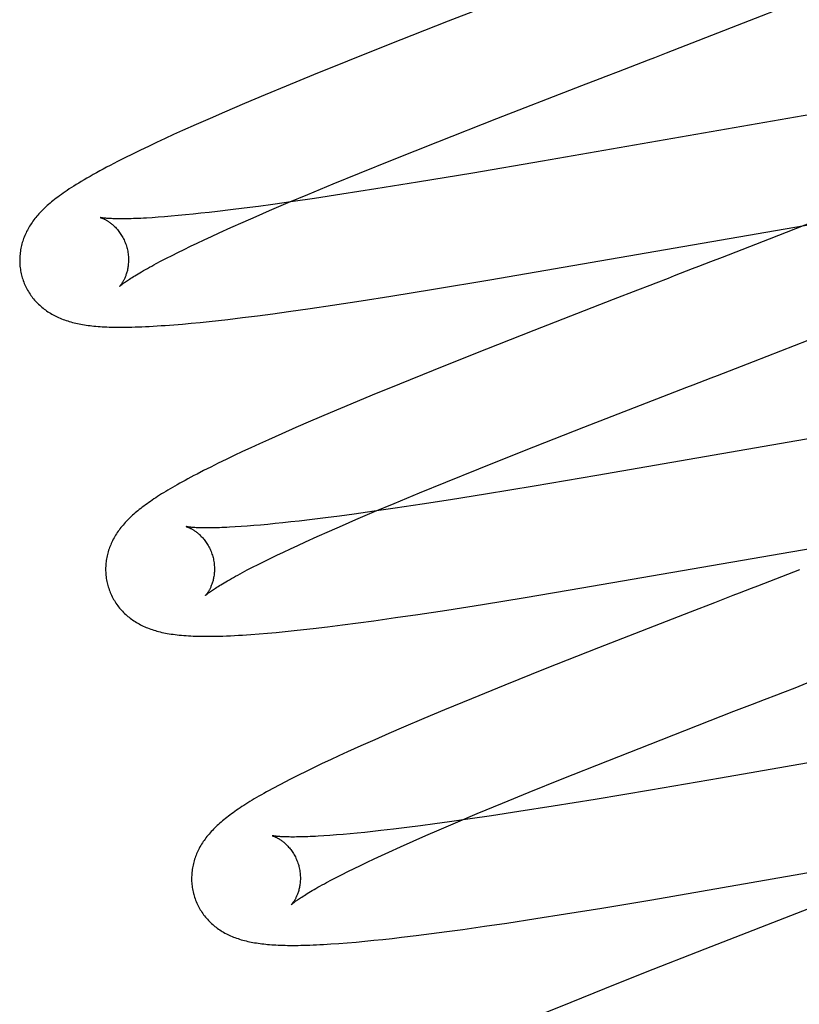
# Model space of a CAD drawing. Header units: inches. Extents: x 0 to 212, y 0 to 138.
# Tile 69 of 100: x 59.687 to 59.83, y 53.422 to 53.603. Entities that reach past the tile are written whole.
import ezdxf

# ---------------------------------------------------------------- set-up
doc = ezdxf.new("R2010")
doc.units = ezdxf.units.IN
doc.header["$LTSCALE"] = 11.6875
doc.header["$MEASUREMENT"] = 0
doc.linetypes.add('HIDDEN', pattern=[0.2, 0.1, -0.1])
doc.layers.add('DEFAULT_2', color=8, linetype='HIDDEN')

msp = doc.modelspace()

# ---------------------------------------------------------------- linework, layer by layer
at = {"layer": 'DEFAULT_2', "color": 8, "linetype": 'HIDDEN'}
for p, q in [((59.781, 53.60924), (59.76526, 53.60311)), ((59.81838, 53.60237), (59.82971, 53.60681)), ((59.76526, 53.60311), (59.75425, 53.59877)), ((59.80539, 53.59733), (59.81838, 53.60237)), ((59.75425, 53.59877), (59.74676, 53.59578)), ((59.74676, 53.59578), (59.74053, 53.59326)), ((59.74053, 53.59326), (59.73551, 53.5912)), ((59.73551, 53.5912), (59.73161, 53.58958)), ((59.73161, 53.58958), (59.72782, 53.58799)), ((59.72782, 53.58799), (59.72416, 53.58642)), ((59.72416, 53.58642), (59.72151, 53.58527)), ((59.83327, 53.58624), (59.78257, 53.57743)), ((59.71892, 53.58413), (59.71642, 53.58301)), ((59.72151, 53.58527), (59.71892, 53.58413)), ((59.76336, 53.58098), (59.77422, 53.58524)), ((59.7148, 53.58228), (59.71322, 53.58155)), ((59.71642, 53.58301), (59.7148, 53.58228)), ((59.71016, 53.58012), (59.70869, 53.57941)), ((59.71167, 53.58083), (59.71016, 53.58012)), ((59.71322, 53.58155), (59.71167, 53.58083)), ((59.75499, 53.57764), (59.76336, 53.58098)), ((59.70725, 53.57871), (59.70584, 53.57801)), ((59.70869, 53.57941), (59.70725, 53.57871)), ((59.70584, 53.57801), (59.70447, 53.57732)), ((59.74894, 53.5752), (59.75499, 53.57764)), ((59.78257, 53.57743), (59.76976, 53.57523)), ((59.74409, 53.57321), (59.74894, 53.5752)), ((59.76976, 53.57523), (59.7596, 53.57354)), ((59.73944, 53.57128), (59.74409, 53.57321)), ((59.7596, 53.57354), (59.75197, 53.57231)), ((59.73587, 53.56978), (59.73944, 53.57128)), ((59.74569, 53.57132), (59.74066, 53.57056)), ((59.75197, 53.57231), (59.74569, 53.57132)), ((59.73037, 53.5691), (59.72777, 53.56876)), ((59.73306, 53.56947), (59.73037, 53.5691)), ((59.73244, 53.56832), (59.73587, 53.56978)), ((59.73679, 53.57), (59.73306, 53.56947)), ((59.74066, 53.57056), (59.73679, 53.57)), ((59.71437, 53.56728), (59.71314, 53.56718)), ((59.71566, 53.5674), (59.71437, 53.56728)), ((59.717, 53.56752), (59.71566, 53.5674)), ((59.71839, 53.56766), (59.717, 53.56752)), ((59.71983, 53.56782), (59.71839, 53.56766)), ((59.72132, 53.56798), (59.71983, 53.56782)), ((59.72287, 53.56816), (59.72132, 53.56798)), ((59.72527, 53.56845), (59.72287, 53.56816)), ((59.72777, 53.56876), (59.72527, 53.56845)), ((59.72998, 53.56725), (59.73244, 53.56832)), ((59.83553, 53.56749), (59.82423, 53.56307)), ((59.71197, 53.56709), (59.71085, 53.56702)), ((59.71314, 53.56718), (59.71197, 53.56709)), ((59.72534, 53.5652), (59.72761, 53.56621)), ((59.72761, 53.56621), (59.72998, 53.56725)), ((59.77293, 53.55558), (59.83533, 53.5664)), ((59.72178, 53.56358), (59.72317, 53.56422)), ((59.72317, 53.56422), (59.72534, 53.5652)), ((59.71792, 53.56176), (59.71915, 53.56235)), ((59.71915, 53.56235), (59.72044, 53.56296)), ((59.72044, 53.56296), (59.72178, 53.56358)), ((59.82423, 53.56307), (59.81561, 53.55972)), ((59.7135, 53.55957), (59.71452, 53.56009)), ((59.71452, 53.56009), (59.7156, 53.56063)), ((59.7156, 53.56063), (59.71673, 53.56119)), ((59.71673, 53.56119), (59.71792, 53.56176)), ((59.71162, 53.55859), (59.71253, 53.55907)), ((59.71253, 53.55907), (59.7135, 53.55957)), ((59.81561, 53.55972), (59.81342, 53.55888)), ((59.76256, 53.55386), (59.77293, 53.55558)), ((59.75473, 53.55259), (59.76256, 53.55386)), ((59.80005, 53.55371), (59.79555, 53.55196)), ((59.74401, 53.55094), (59.74929, 53.55174)), ((59.74929, 53.55174), (59.75473, 53.55259)), ((59.79555, 53.55196), (59.78096, 53.54629)), ((59.7302, 53.54901), (59.73303, 53.54938)), ((59.73303, 53.54938), (59.73593, 53.54977)), ((59.73593, 53.54977), (59.73991, 53.55034)), ((59.73991, 53.55034), (59.74401, 53.55094)), ((59.71484, 53.54735), (59.71642, 53.54748)), ((59.71642, 53.54748), (59.71803, 53.54763)), ((59.71803, 53.54763), (59.71966, 53.54779)), ((59.71966, 53.54779), (59.72132, 53.54796)), ((59.72132, 53.54796), (59.72302, 53.54814)), ((59.72302, 53.54814), (59.72476, 53.54834)), ((59.72476, 53.54834), (59.72744, 53.54866)), ((59.72744, 53.54866), (59.7302, 53.54901)), ((59.78096, 53.54629), (59.76997, 53.54195)), ((59.82137, 53.54061), (59.83856, 53.54729)), ((59.76997, 53.54195), (59.76249, 53.53897)), ((59.76249, 53.53897), (59.75628, 53.53645)), ((59.75628, 53.53645), (59.75126, 53.53439)), ((59.75126, 53.53439), (59.74737, 53.53278)), ((59.79016, 53.52851), (59.80577, 53.53458)), ((59.74359, 53.53119), (59.73994, 53.52962)), ((59.74737, 53.53278), (59.74359, 53.53119)), ((59.73994, 53.52962), (59.73728, 53.52847)), ((59.85127, 53.52982), (59.79254, 53.51963)), ((59.73728, 53.52847), (59.7347, 53.52733)), ((59.77929, 53.52424), (59.79016, 53.52851)), ((59.73221, 53.52622), (59.7306, 53.52549)), ((59.7347, 53.52733), (59.73221, 53.52622)), ((59.72747, 53.52404), (59.72594, 53.52332)), ((59.72902, 53.52476), (59.72747, 53.52404)), ((59.7306, 53.52549), (59.72902, 53.52476)), ((59.77089, 53.52089), (59.77929, 53.52424)), ((59.72445, 53.52261), (59.723, 53.5219)), ((59.72594, 53.52332), (59.72445, 53.52261)), ((59.72031, 53.52055), (59.7191, 53.51992)), ((59.72162, 53.52121), (59.72031, 53.52055)), ((59.723, 53.5219), (59.72162, 53.52121)), ((59.76484, 53.51845), (59.77089, 53.52089)), ((59.75998, 53.51646), (59.76484, 53.51845)), ((59.79254, 53.51963), (59.78102, 53.51768)), ((59.78102, 53.51768), (59.77211, 53.51621)), ((59.75531, 53.51453), (59.75998, 53.51646)), ((59.76566, 53.51518), (59.76048, 53.51438)), ((59.77211, 53.51621), (59.76566, 53.51518)), ((59.75164, 53.51307), (59.74795, 53.51256)), ((59.74831, 53.51156), (59.75174, 53.51302)), ((59.75548, 53.51363), (59.75164, 53.51307)), ((59.75174, 53.51302), (59.75531, 53.51453)), ((59.76048, 53.51438), (59.75548, 53.51363)), ((59.73788, 53.51128), (59.73636, 53.51111)), ((59.74025, 53.51156), (59.73788, 53.51128)), ((59.74272, 53.51186), (59.74025, 53.51156)), ((59.74529, 53.5122), (59.74272, 53.51186)), ((59.74795, 53.51256), (59.74529, 53.5122)), ((59.74584, 53.51049), (59.74831, 53.51156)), ((59.72719, 53.51026), (59.7261, 53.51019)), ((59.72833, 53.51034), (59.72719, 53.51026)), ((59.72954, 53.51044), (59.72833, 53.51034)), ((59.73079, 53.51055), (59.72954, 53.51044)), ((59.73211, 53.51067), (59.73079, 53.51055)), ((59.73347, 53.5108), (59.73211, 53.51067)), ((59.73489, 53.51095), (59.73347, 53.5108)), ((59.73636, 53.51111), (59.73489, 53.51095)), ((59.74118, 53.50843), (59.74346, 53.50945)), ((59.74346, 53.50945), (59.74584, 53.51049)), ((59.73901, 53.50745), (59.74118, 53.50843)), ((59.78983, 53.49898), (59.84907, 53.50926)), ((59.73499, 53.50558), (59.73628, 53.50619)), ((59.73628, 53.50619), (59.73762, 53.50681)), ((59.73762, 53.50681), (59.73901, 53.50745)), ((59.73142, 53.50386), (59.73256, 53.50441)), ((59.73256, 53.50441), (59.73374, 53.50499)), ((59.73374, 53.50499), (59.73499, 53.50558)), ((59.72743, 53.50181), (59.72834, 53.50229)), ((59.72834, 53.50229), (59.72931, 53.5028)), ((59.72931, 53.5028), (59.73034, 53.50332)), ((59.73034, 53.50332), (59.73142, 53.50386)), ((59.77941, 53.49724), (59.78983, 53.49898)), ((59.77153, 53.49596), (59.77941, 53.49724)), ((59.75969, 53.49413), (59.76498, 53.49493)), ((59.76498, 53.49493), (59.77153, 53.49596)), ((59.81421, 53.49628), (59.8097, 53.49454)), ((59.7516, 53.49297), (59.75559, 53.49353)), ((59.75559, 53.49353), (59.75969, 53.49413)), ((59.8097, 53.49454), (59.7929, 53.48798)), ((59.73697, 53.49115), (59.73868, 53.49134)), ((59.73868, 53.49134), (59.74042, 53.49153)), ((59.74042, 53.49153), (59.7431, 53.49185)), ((59.7431, 53.49185), (59.74586, 53.4922)), ((59.74586, 53.4922), (59.74869, 53.49257)), ((59.74869, 53.49257), (59.7516, 53.49297)), ((59.7305, 53.49055), (59.73206, 53.49068)), ((59.73206, 53.49068), (59.73366, 53.49082)), ((59.73366, 53.49082), (59.7353, 53.49098)), ((59.7353, 53.49098), (59.73697, 53.49115)), ((59.7929, 53.48798), (59.78308, 53.4841)), ((59.78308, 53.4841), (59.77567, 53.48113)), ((59.77567, 53.48113), (59.76954, 53.47863)), ((59.76954, 53.47863), (59.7646, 53.47659)), ((59.81776, 53.47632), (59.82114, 53.47762)), ((59.82114, 53.47762), (59.82339, 53.47849)), ((59.7646, 53.47659), (59.76077, 53.47498)), ((59.80437, 53.4711), (59.81776, 53.47632)), ((59.75707, 53.47341), (59.75437, 53.47225)), ((59.76077, 53.47498), (59.75707, 53.47341)), ((59.75437, 53.47225), (59.75176, 53.4711)), ((59.74922, 53.46997), (59.74676, 53.46887)), ((59.75176, 53.4711), (59.74922, 53.46997)), ((59.79458, 53.46725), (59.80437, 53.4711)), ((59.85039, 53.47017), (59.81526, 53.46404)), ((59.74517, 53.46814), (59.74362, 53.46742)), ((59.74676, 53.46887), (59.74517, 53.46814)), ((59.7406, 53.46599), (59.73913, 53.46528)), ((59.7421, 53.4667), (59.7406, 53.46599)), ((59.74362, 53.46742), (59.7421, 53.4667)), ((59.78618, 53.4639), (59.79458, 53.46725)), ((59.73772, 53.46458), (59.73639, 53.46391)), ((59.73913, 53.46528), (59.73772, 53.46458)), ((59.73639, 53.46391), (59.73514, 53.46326)), ((59.78012, 53.46145), (59.78618, 53.4639)), ((59.81526, 53.46404), (59.80243, 53.46184)), ((59.77526, 53.45946), (59.78012, 53.46145)), ((59.80243, 53.46184), (59.79223, 53.46013)), ((59.7706, 53.45753), (59.77526, 53.45946)), ((59.78457, 53.45889), (59.77825, 53.45789)), ((59.79223, 53.46013), (59.78457, 53.45889)), ((59.76703, 53.45602), (59.7706, 53.45753)), ((59.77319, 53.45712), (59.76928, 53.45655)), ((59.77825, 53.45789), (59.77319, 53.45712)), ((59.76017, 53.45529), (59.75764, 53.45496)), ((59.7628, 53.45564), (59.76017, 53.45529)), ((59.76552, 53.45601), (59.7628, 53.45564)), ((59.76361, 53.45456), (59.76703, 53.45602)), ((59.76928, 53.45655), (59.76552, 53.45601)), ((59.74353, 53.45351), (59.74242, 53.45343)), ((59.7447, 53.4536), (59.74353, 53.45351)), ((59.74593, 53.4537), (59.7447, 53.4536)), ((59.74722, 53.45381), (59.74593, 53.4537)), ((59.74855, 53.45394), (59.74722, 53.45381)), ((59.74994, 53.45408), (59.74855, 53.45394)), ((59.75138, 53.45423), (59.74994, 53.45408)), ((59.75288, 53.4544), (59.75138, 53.45423)), ((59.7552, 53.45467), (59.75288, 53.4544)), ((59.75764, 53.45496), (59.7552, 53.45467)), ((59.75879, 53.45245), (59.76115, 53.45349)), ((59.76115, 53.45349), (59.76361, 53.45456)), ((59.75652, 53.45144), (59.75879, 53.45245)), ((59.80269, 53.4417), (59.85988, 53.45162)), ((59.75165, 53.4492), (59.75298, 53.44982)), ((59.75298, 53.44982), (59.75436, 53.45046)), ((59.75436, 53.45046), (59.75652, 53.45144)), ((59.74797, 53.44744), (59.74914, 53.44801)), ((59.74914, 53.44801), (59.75037, 53.4486)), ((59.75037, 53.4486), (59.75165, 53.4492)), ((59.74477, 53.44583), (59.74578, 53.44635)), ((59.74578, 53.44635), (59.74684, 53.44688)), ((59.74684, 53.44688), (59.74797, 53.44744)), ((59.74292, 53.44486), (59.74382, 53.44534)), ((59.74382, 53.44534), (59.74477, 53.44583)), ((59.7935, 53.44017), (59.80269, 53.4417)), ((59.78133, 53.43823), (59.78678, 53.43908)), ((59.78678, 53.43908), (59.7935, 53.44017)), ((59.83143, 53.44004), (59.81239, 53.43264)), ((59.77192, 53.43682), (59.77603, 53.43742)), ((59.77603, 53.43742), (59.78133, 53.43823)), ((59.75939, 53.43512), (59.76216, 53.43547)), ((59.76216, 53.43547), (59.76501, 53.43585)), ((59.76501, 53.43585), (59.76792, 53.43625)), ((59.76792, 53.43625), (59.77192, 53.43682)), ((59.74517, 53.43367), (59.74672, 53.43379)), ((59.74672, 53.43379), (59.74832, 53.43393)), ((59.74832, 53.43393), (59.74994, 53.43408)), ((59.74994, 53.43408), (59.75158, 53.43424)), ((59.75158, 53.43424), (59.75325, 53.43441)), ((59.75325, 53.43441), (59.75496, 53.4346)), ((59.75496, 53.4346), (59.7567, 53.4348)), ((59.7567, 53.4348), (59.75939, 53.43512)), ((59.81239, 53.43264), (59.80142, 53.42832)), ((59.80142, 53.42832), (59.79397, 53.42534)), ((59.79397, 53.42534), (59.78777, 53.42284)), ((59.78777, 53.42284), (59.78277, 53.42078))]:
    msp.add_line(p, q, dxfattribs=at)
for points in [[(59.80208, 53.59605), (59.80319, 53.59648), (59.80539, 53.59733)], [(59.79428, 53.59303), (59.79652, 53.5939), (59.79763, 53.59433), (59.79875, 53.59476), (59.79986, 53.59519), (59.80208, 53.59605)], [(59.78981, 53.5913), (59.79317, 53.5926), (59.79428, 53.59303)], [(59.77422, 53.58524), (59.78869, 53.59087), (59.78981, 53.5913)], [(59.70447, 53.57732), (59.7038, 53.57697), (59.70314, 53.57663), (59.70249, 53.57629), (59.70185, 53.57594), (59.70123, 53.5756), (59.70061, 53.57527), (59.70002, 53.57493), (59.69944, 53.57461), (59.69888, 53.57429), (59.69835, 53.57398), (59.69784, 53.57367), (59.69736, 53.57338), (59.6969, 53.5731), (59.69646, 53.57283), (59.69605, 53.57256), (59.69564, 53.5723), (59.69526, 53.57204), (59.69489, 53.57179), (59.69453, 53.57154), (59.69418, 53.5713), (59.69385, 53.57106), (59.69353, 53.57082), (59.69322, 53.57059), (59.69293, 53.57036), (59.69264, 53.57013), (59.69236, 53.56991), (59.6921, 53.56968)], [(59.6921, 53.56968), (59.69184, 53.56946), (59.69159, 53.56924), (59.69135, 53.56903), (59.69112, 53.56881), (59.69089, 53.56859), (59.69067, 53.56837), (59.69046, 53.56816), (59.69025, 53.56794), (59.69005, 53.56772), (59.68986, 53.5675), (59.68967, 53.56728), (59.68948, 53.56706), (59.68931, 53.56684), (59.68913, 53.56661), (59.68896, 53.56638), (59.6888, 53.56615), (59.68864, 53.56592), (59.68849, 53.56569), (59.68834, 53.56545), (59.6882, 53.56521), (59.68806, 53.56497), (59.68793, 53.56473), (59.6878, 53.56448), (59.68768, 53.56423), (59.68756, 53.56398), (59.68745, 53.56373), (59.68735, 53.56347), (59.68725, 53.56322), (59.68716, 53.56296), (59.68707, 53.56271), (59.68699, 53.56245), (59.68692, 53.56219), (59.68685, 53.56193), (59.68679, 53.56166), (59.68674, 53.5614), (59.68669, 53.56113), (59.68664, 53.56086), (59.68661, 53.56059), (59.68658, 53.56032), (59.68655, 53.56004), (59.68653, 53.55977), (59.68652, 53.55949), (59.68652, 53.55922), (59.68652, 53.55894), (59.68653, 53.55866), (59.68655, 53.55838), (59.68657, 53.5581), (59.6866, 53.55782), (59.68664, 53.55755), (59.68669, 53.55727), (59.68674, 53.55699), (59.6868, 53.55672), (59.68686, 53.55645), (59.68693, 53.55621)], [(59.70135, 53.56704), (59.70134, 53.56704), (59.70133, 53.56704), (59.70134, 53.56704), (59.70135, 53.56704), (59.70137, 53.56703), (59.7014, 53.56702), (59.70144, 53.56701), (59.70148, 53.567), (59.70153, 53.56698), (59.70159, 53.56696), (59.70165, 53.56693), (59.70172, 53.56691), (59.70179, 53.56688), (59.70187, 53.56684), (59.70195, 53.56681), (59.70203, 53.56677), (59.70212, 53.56672), (59.70222, 53.56667), (59.70232, 53.56662), (59.70242, 53.56657), (59.70252, 53.5665), (59.70263, 53.56644), (59.70274, 53.56637), (59.70285, 53.5663), (59.70297, 53.56622), (59.70308, 53.56613), (59.7032, 53.56604), (59.70333, 53.56595), (59.70345, 53.56585), (59.70358, 53.56574), (59.70371, 53.56563), (59.70383, 53.56551), (59.70396, 53.56538), (59.7041, 53.56525), (59.70423, 53.56511), (59.70436, 53.56497), (59.70449, 53.56482), (59.70462, 53.56466), (59.70475, 53.56449), (59.70488, 53.56432), (59.705, 53.56414), (59.70513, 53.56395), (59.70525, 53.56376), (59.70537, 53.56356), (59.70548, 53.56335), (59.70559, 53.56314), (59.7057, 53.56293), (59.70579, 53.5627), (59.70589, 53.56248), (59.70598, 53.56225), (59.70606, 53.56202), (59.70613, 53.56178), (59.7062, 53.56157)], [(59.71085, 53.56702), (59.7098, 53.56695), (59.70929, 53.56692), (59.7088, 53.5669), (59.70833, 53.56688), (59.70787, 53.56686), (59.70743, 53.56684), (59.707, 53.56683), (59.70659, 53.56682), (59.70619, 53.56681), (59.70581, 53.56681), (59.70545, 53.56681), (59.7051, 53.5668), (59.70477, 53.56681), (59.70446, 53.56681), (59.70416, 53.56682), (59.70388, 53.56682), (59.70361, 53.56683), (59.70336, 53.56684), (59.70313, 53.56685), (59.70291, 53.56687), (59.70271, 53.56688), (59.70252, 53.56689), (59.70235, 53.56691), (59.7022, 53.56692), (59.70205, 53.56694), (59.70193, 53.56695), (59.70181, 53.56696), (59.70171, 53.56698), (59.70162, 53.56699), (59.70155, 53.567), (59.70148, 53.56701), (59.70143, 53.56702), (59.70139, 53.56703), (59.70136, 53.56704), (59.70135, 53.56704)], [(59.7062, 53.56157), (59.70625, 53.56136), (59.70631, 53.56112), (59.70636, 53.56088), (59.7064, 53.56064), (59.70644, 53.5604), (59.70647, 53.56015), (59.70649, 53.55991), (59.7065, 53.55968), (59.70651, 53.55944), (59.70651, 53.55921), (59.70651, 53.55898), (59.7065, 53.55876), (59.70648, 53.55854), (59.70646, 53.55833), (59.70644, 53.55812), (59.70641, 53.55792), (59.70637, 53.55772), (59.70634, 53.55753), (59.7063, 53.55734), (59.70625, 53.55716), (59.70621, 53.55699), (59.70616, 53.55682), (59.7061, 53.55665), (59.70605, 53.5565), (59.706, 53.55634), (59.70594, 53.5562), (59.70588, 53.55606), (59.70583, 53.55593), (59.70577, 53.5558), (59.70571, 53.55568), (59.70565, 53.55556), (59.70559, 53.55545), (59.70554, 53.55535), (59.70548, 53.55525), (59.70542, 53.55515), (59.70537, 53.55506), (59.70531, 53.55498), (59.70526, 53.5549), (59.70521, 53.55482), (59.70516, 53.55476), (59.70512, 53.55469), (59.70507, 53.55463), (59.70503, 53.55458), (59.70499, 53.55454), (59.70496, 53.55449), (59.70493, 53.55446), (59.7049, 53.55443), (59.70488, 53.55441), (59.70487, 53.55439), (59.70486, 53.55438), (59.70485, 53.55438)], [(59.70485, 53.55438), (59.70486, 53.55438), (59.70488, 53.5544), (59.7049, 53.55442), (59.70493, 53.55445), (59.70497, 53.55448), (59.70502, 53.55453), (59.70508, 53.55457), (59.70515, 53.55463), (59.70523, 53.5547), (59.70532, 53.55477), (59.70542, 53.55485), (59.70554, 53.55493), (59.70566, 53.55503), (59.7058, 53.55513), (59.70596, 53.55523), (59.70612, 53.55535), (59.7063, 53.55547), (59.7065, 53.5556), (59.70671, 53.55574), (59.70693, 53.55589), (59.70717, 53.55604), (59.70742, 53.5562), (59.70769, 53.55636), (59.70797, 53.55654), (59.70827, 53.55671), (59.70858, 53.5569), (59.70891, 53.55709), (59.70925, 53.55729), (59.70961, 53.55749), (59.70998, 53.5577), (59.71037, 53.55792), (59.71077, 53.55814), (59.71119, 53.55836), (59.71162, 53.55859)], [(59.81342, 53.55888), (59.81122, 53.55802), (59.81011, 53.5576)], [(59.81011, 53.5576), (59.80789, 53.55674), (59.80677, 53.55631), (59.80566, 53.55587), (59.80342, 53.55501)], [(59.68693, 53.55621), (59.68699, 53.55599), (59.68708, 53.55572), (59.68717, 53.55546), (59.68726, 53.55519), (59.68737, 53.55493), (59.68748, 53.55468), (59.6876, 53.55442), (59.68772, 53.55417), (59.68785, 53.55393), (59.68798, 53.55368), (59.68812, 53.55344), (59.68827, 53.55321), (59.68842, 53.55298), (59.68858, 53.55275), (59.68874, 53.55253), (59.6889, 53.55231), (59.68908, 53.5521), (59.68925, 53.55189), (59.68943, 53.55169), (59.68962, 53.55149), (59.68981, 53.55129), (59.69, 53.5511), (59.6902, 53.55092), (59.6904, 53.55074), (59.6906, 53.55056), (59.69081, 53.55039), (59.69102, 53.55023), (59.69124, 53.55006), (59.69146, 53.54991), (59.69169, 53.54975), (59.69192, 53.5496), (59.69216, 53.54945), (59.6924, 53.54931), (59.69265, 53.54917), (59.6929, 53.54903), (59.69316, 53.54891), (59.69342, 53.54878), (59.69368, 53.54866), (59.69395, 53.54855), (59.69422, 53.54844), (59.69449, 53.54833), (59.69477, 53.54823), (59.69505, 53.54813), (59.69534, 53.54804), (59.69563, 53.54795), (59.69592, 53.54786), (59.69622, 53.54778), (59.69652, 53.54771), (59.69683, 53.54763), (59.69714, 53.54757), (59.69745, 53.5475), (59.69777, 53.54744), (59.69809, 53.54738), (59.69842, 53.54733), (59.69875, 53.54728), (59.69909, 53.54723), (59.69944, 53.54719), (59.69979, 53.54715), (59.70016, 53.54711), (59.70053, 53.54708), (59.70091, 53.54704), (59.7013, 53.54702), (59.7017, 53.54699), (59.70212, 53.54697), (59.70255, 53.54695), (59.70299, 53.54693), (59.70345, 53.54692), (59.70392, 53.54691), (59.70441, 53.5469), (59.70492, 53.5469), (59.70544, 53.5469), (59.70598, 53.5469), (59.70653, 53.54691), (59.70711, 53.54692), (59.70771, 53.54694), (59.70832, 53.54696), (59.70896, 53.54698), (59.70963, 53.54701), (59.71032, 53.54704), (59.71103, 53.54708), (59.71176, 53.54713), (59.71251, 53.54718), (59.71327, 53.54723), (59.71484, 53.54735)], [(59.80342, 53.55501), (59.8023, 53.55458), (59.80005, 53.55371)], [(59.81805, 53.53933), (59.81916, 53.53976), (59.82137, 53.54061)], [(59.81025, 53.53631), (59.81249, 53.53717), (59.8136, 53.53761), (59.81472, 53.53804), (59.81583, 53.53847), (59.81805, 53.53933)], [(59.80577, 53.53458), (59.80913, 53.53588), (59.81025, 53.53631)], [(59.7191, 53.51992), (59.71852, 53.51962), (59.71796, 53.51932), (59.71743, 53.51904), (59.71691, 53.51876), (59.71641, 53.51848), (59.71593, 53.51821), (59.71546, 53.51795), (59.71501, 53.51769), (59.71458, 53.51744), (59.71416, 53.5172), (59.71375, 53.51695), (59.71335, 53.51671), (59.71297, 53.51648), (59.71259, 53.51625), (59.71223, 53.51602), (59.71187, 53.51579), (59.71152, 53.51556), (59.71119, 53.51534), (59.71086, 53.51512), (59.71054, 53.5149), (59.71023, 53.51468), (59.70992, 53.51447), (59.70962, 53.51425), (59.70933, 53.51404), (59.70905, 53.51383), (59.70877, 53.51361), (59.7085, 53.5134), (59.70824, 53.51318), (59.70798, 53.51297), (59.70773, 53.51276)], [(59.70773, 53.51276), (59.70748, 53.51254), (59.70724, 53.51233), (59.70701, 53.51211), (59.70677, 53.51189), (59.70655, 53.51167), (59.70633, 53.51145), (59.70612, 53.51123), (59.70591, 53.511), (59.7057, 53.51078), (59.70551, 53.51055), (59.70532, 53.51032), (59.70513, 53.51009), (59.70495, 53.50986), (59.70478, 53.50962), (59.70461, 53.50939), (59.70444, 53.50915), (59.70429, 53.50891), (59.70413, 53.50866), (59.70399, 53.50842), (59.70385, 53.50817), (59.70371, 53.50792), (59.70358, 53.50767), (59.70346, 53.50742), (59.70335, 53.50717), (59.70324, 53.50692), (59.70314, 53.50667), (59.70304, 53.50642), (59.70295, 53.50617), (59.70286, 53.50591), (59.70278, 53.50565), (59.70271, 53.50539), (59.70264, 53.50513), (59.70258, 53.50487), (59.70253, 53.5046), (59.70248, 53.50433), (59.70243, 53.50406), (59.7024, 53.50379), (59.70237, 53.50352), (59.70234, 53.50325), (59.70233, 53.50297), (59.70231, 53.5027), (59.70231, 53.50242), (59.70231, 53.50214), (59.70232, 53.50186), (59.70234, 53.50159), (59.70237, 53.50131), (59.7024, 53.50103), (59.70243, 53.50075), (59.70248, 53.50048), (59.70253, 53.5002), (59.70259, 53.49993), (59.70266, 53.49966), (59.70272, 53.49942)], [(59.71715, 53.51025), (59.71713, 53.51025), (59.71712, 53.51025), (59.71713, 53.51025), (59.71714, 53.51025), (59.71716, 53.51024), (59.71719, 53.51023), (59.71723, 53.51022), (59.71727, 53.51021), (59.71732, 53.51019), (59.71738, 53.51017), (59.71744, 53.51014), (59.71751, 53.51012), (59.71758, 53.51009), (59.71766, 53.51005), (59.71774, 53.51002), (59.71782, 53.50998), (59.71791, 53.50993), (59.71801, 53.50988), (59.7181, 53.50983), (59.71821, 53.50978), (59.71831, 53.50971), (59.71842, 53.50965), (59.71853, 53.50958), (59.71864, 53.50951), (59.71876, 53.50943), (59.71887, 53.50934), (59.71899, 53.50925), (59.71912, 53.50916), (59.71924, 53.50906), (59.71937, 53.50895), (59.71949, 53.50884), (59.71962, 53.50872), (59.71975, 53.50859), (59.71988, 53.50846), (59.72002, 53.50832), (59.72015, 53.50818), (59.72028, 53.50803), (59.72041, 53.50787), (59.72054, 53.5077), (59.72067, 53.50753), (59.72079, 53.50735), (59.72092, 53.50716), (59.72104, 53.50697), (59.72116, 53.50677), (59.72127, 53.50656), (59.72138, 53.50635), (59.72149, 53.50614), (59.72159, 53.50591), (59.72168, 53.50569), (59.72177, 53.50546), (59.72185, 53.50522), (59.72193, 53.50499), (59.72199, 53.50478)], [(59.7261, 53.51019), (59.72508, 53.51013), (59.72459, 53.51011), (59.72411, 53.51009), (59.72365, 53.51007), (59.72321, 53.51005), (59.72278, 53.51004), (59.72237, 53.51003), (59.72198, 53.51002), (59.7216, 53.51002), (59.72124, 53.51001), (59.72089, 53.51001), (59.72056, 53.51002), (59.72025, 53.51002), (59.71995, 53.51002), (59.71967, 53.51003), (59.7194, 53.51004), (59.71915, 53.51005), (59.71892, 53.51006), (59.7187, 53.51007), (59.7185, 53.51009), (59.71831, 53.5101), (59.71814, 53.51012), (59.71798, 53.51013), (59.71784, 53.51015), (59.71771, 53.51016), (59.7176, 53.51017), (59.7175, 53.51019), (59.71741, 53.5102), (59.71734, 53.51021), (59.71728, 53.51022), (59.71722, 53.51023), (59.71718, 53.51024), (59.71715, 53.51024), (59.71715, 53.51025)], [(59.72199, 53.50478), (59.72204, 53.50457), (59.7221, 53.50433), (59.72215, 53.50409), (59.72219, 53.50384), (59.72223, 53.5036), (59.72226, 53.50336), (59.72228, 53.50312), (59.72229, 53.50288), (59.7223, 53.50265), (59.7223, 53.50242), (59.7223, 53.50219), (59.72229, 53.50197), (59.72227, 53.50175), (59.72225, 53.50153), (59.72223, 53.50132), (59.7222, 53.50112), (59.72216, 53.50092), (59.72213, 53.50073), (59.72209, 53.50054), (59.72204, 53.50036), (59.72199, 53.50019), (59.72195, 53.50002), (59.72189, 53.49986), (59.72184, 53.4997), (59.72179, 53.49955), (59.72173, 53.49941), (59.72167, 53.49927), (59.72162, 53.49913), (59.72156, 53.49901), (59.7215, 53.49889), (59.72144, 53.49877), (59.72138, 53.49866), (59.72133, 53.49855), (59.72127, 53.49845), (59.72121, 53.49836), (59.72116, 53.49827), (59.7211, 53.49818), (59.72105, 53.4981), (59.721, 53.49803), (59.72095, 53.49796), (59.7209, 53.4979), (59.72086, 53.49784), (59.72082, 53.49779), (59.72078, 53.49774), (59.72075, 53.4977), (59.72072, 53.49767), (59.72069, 53.49764), (59.72067, 53.49762), (59.72066, 53.4976), (59.72065, 53.49759), (59.72064, 53.49758)], [(59.82983, 53.50232), (59.82762, 53.50147), (59.82652, 53.50104)], [(59.72064, 53.49759), (59.72065, 53.49759), (59.72067, 53.49761), (59.72069, 53.49763), (59.72072, 53.49766), (59.72076, 53.49769), (59.72081, 53.49773), (59.72087, 53.49778), (59.72094, 53.49784), (59.72102, 53.49791), (59.72111, 53.49798), (59.72122, 53.49806), (59.72133, 53.49814), (59.72146, 53.49824), (59.7216, 53.49834), (59.72175, 53.49845), (59.72192, 53.49856), (59.7221, 53.49869), (59.72229, 53.49882), (59.7225, 53.49895), (59.72273, 53.4991), (59.72297, 53.49925), (59.72322, 53.49941), (59.72349, 53.49958), (59.72377, 53.49975), (59.72407, 53.49993), (59.72439, 53.50011), (59.72471, 53.50031), (59.72506, 53.5005), (59.72542, 53.50071), (59.72579, 53.50092), (59.72618, 53.50113), (59.72658, 53.50135), (59.727, 53.50158), (59.72743, 53.50181)], [(59.82652, 53.50104), (59.8243, 53.50018), (59.82318, 53.49975), (59.82207, 53.49932), (59.82095, 53.49889), (59.81871, 53.49802)], [(59.70272, 53.49942), (59.70278, 53.4992), (59.70287, 53.49893), (59.70296, 53.49866), (59.70306, 53.4984), (59.70316, 53.49814), (59.70327, 53.49788), (59.70339, 53.49763), (59.70351, 53.49738), (59.70364, 53.49713), (59.70378, 53.49689), (59.70392, 53.49665), (59.70406, 53.49641), (59.70421, 53.49618), (59.70437, 53.49595), (59.70453, 53.49573), (59.7047, 53.49551), (59.70487, 53.4953), (59.70505, 53.49509), (59.70523, 53.49489), (59.70542, 53.49469), (59.70561, 53.49449), (59.7058, 53.4943), (59.706, 53.49412), (59.7062, 53.49394), (59.7064, 53.49376), (59.70661, 53.49359), (59.70683, 53.49342), (59.70704, 53.49326), (59.70727, 53.4931), (59.70749, 53.49295), (59.70773, 53.4928), (59.70797, 53.49265), (59.70821, 53.49251), (59.70846, 53.49237), (59.70871, 53.49223), (59.70897, 53.4921), (59.70923, 53.49198), (59.70949, 53.49186), (59.70976, 53.49174), (59.71003, 53.49163), (59.71031, 53.49153), (59.71059, 53.49143), (59.71087, 53.49133), (59.71115, 53.49124), (59.71145, 53.49115), (59.71174, 53.49106), (59.71204, 53.49098), (59.71235, 53.49091), (59.71266, 53.49083), (59.71298, 53.49076), (59.71331, 53.4907), (59.71364, 53.49063), (59.71399, 53.49058), (59.71434, 53.49052), (59.71471, 53.49047), (59.71508, 53.49042), (59.71546, 53.49037), (59.71585, 53.49033), (59.71625, 53.49029), (59.71666, 53.49026), (59.71708, 53.49022), (59.71752, 53.4902), (59.71796, 53.49017), (59.71841, 53.49015), (59.71888, 53.49014), (59.71936, 53.49012), (59.71985, 53.49011), (59.72035, 53.49011), (59.72087, 53.4901), (59.72141, 53.49011), (59.72197, 53.49011), (59.72256, 53.49012), (59.72318, 53.49014), (59.72383, 53.49015), (59.72452, 53.49018), (59.72524, 53.49021), (59.72597, 53.49025), (59.72672, 53.49029), (59.72747, 53.49033), (59.72822, 53.49038), (59.72897, 53.49043), (59.7305, 53.49055)], [(59.81871, 53.49802), (59.81758, 53.49759), (59.81421, 53.49628)], [(59.82676, 53.4798), (59.829, 53.48066), (59.83124, 53.48153)], [(59.82339, 53.47849), (59.82563, 53.47936), (59.82676, 53.4798)], [(59.73514, 53.46326), (59.73454, 53.46295), (59.73397, 53.46265), (59.73342, 53.46235), (59.73288, 53.46206), (59.73237, 53.46178), (59.73187, 53.46151), (59.73139, 53.46124), (59.73093, 53.46097), (59.73048, 53.46071), (59.73004, 53.46046), (59.72962, 53.46021), (59.72921, 53.45997), (59.72882, 53.45973), (59.72844, 53.45949), (59.72807, 53.45926), (59.7277, 53.45903), (59.72735, 53.4588), (59.72701, 53.45857), (59.72668, 53.45835), (59.72636, 53.45813), (59.72604, 53.45791), (59.72573, 53.45769), (59.72544, 53.45748), (59.72514, 53.45726), (59.72486, 53.45705), (59.72458, 53.45683), (59.72431, 53.45662), (59.72405, 53.45641), (59.72379, 53.45619), (59.72353, 53.45598)], [(59.72353, 53.45598), (59.72329, 53.45576), (59.72304, 53.45555), (59.72281, 53.45533), (59.72258, 53.45511), (59.72235, 53.45489), (59.72213, 53.45467), (59.72192, 53.45445), (59.72171, 53.45422), (59.72151, 53.454), (59.72131, 53.45377), (59.72112, 53.45354), (59.72093, 53.45331), (59.72075, 53.45308), (59.72057, 53.45284), (59.7204, 53.4526), (59.72024, 53.45237), (59.72008, 53.45213), (59.71993, 53.45188), (59.71978, 53.45164), (59.71964, 53.45139), (59.71951, 53.45114), (59.71938, 53.45089), (59.71926, 53.45064), (59.71914, 53.45039), (59.71903, 53.45014), (59.71893, 53.44989), (59.71883, 53.44964), (59.71874, 53.44938), (59.71866, 53.44913), (59.71858, 53.44887), (59.7185, 53.44861), (59.71844, 53.44835), (59.71837, 53.44808), (59.71832, 53.44782), (59.71827, 53.44755), (59.71823, 53.44728), (59.71819, 53.44701), (59.71816, 53.44673), (59.71813, 53.44646), (59.71812, 53.44618), (59.71811, 53.44591), (59.7181, 53.44563), (59.7181, 53.44535), (59.71811, 53.44507), (59.71813, 53.4448), (59.71816, 53.44452), (59.71819, 53.44424), (59.71822, 53.44396), (59.71827, 53.44369), (59.71832, 53.44341), (59.71838, 53.44314), (59.71845, 53.44287), (59.71851, 53.44263)], [(59.73294, 53.45346), (59.73292, 53.45346), (59.73291, 53.45346), (59.73292, 53.45346), (59.73293, 53.45346), (59.73296, 53.45345), (59.73299, 53.45344), (59.73302, 53.45343), (59.73307, 53.45341), (59.73312, 53.4534), (59.73317, 53.45338), (59.73323, 53.45335), (59.7333, 53.45333), (59.73337, 53.4533), (59.73345, 53.45326), (59.73353, 53.45322), (59.73362, 53.45318), (59.73371, 53.45314), (59.7338, 53.45309), (59.7339, 53.45304), (59.734, 53.45298), (59.7341, 53.45292), (59.73421, 53.45286), (59.73432, 53.45279), (59.73443, 53.45271), (59.73455, 53.45263), (59.73467, 53.45255), (59.73479, 53.45246), (59.73491, 53.45236), (59.73503, 53.45226), (59.73516, 53.45216), (59.73529, 53.45204), (59.73542, 53.45193), (59.73555, 53.4518), (59.73568, 53.45167), (59.73581, 53.45153), (59.73594, 53.45138), (59.73607, 53.45123), (59.7362, 53.45107), (59.73633, 53.45091), (59.73646, 53.45073), (59.73659, 53.45055), (59.73671, 53.45037), (59.73683, 53.45017), (59.73695, 53.44997), (59.73706, 53.44977), (59.73717, 53.44956), (59.73728, 53.44934), (59.73738, 53.44912), (59.73747, 53.4489), (59.73756, 53.44867), (59.73764, 53.44843), (59.73772, 53.4482), (59.73778, 53.44799)], [(59.74242, 53.45343), (59.74136, 53.45337), (59.74086, 53.45334), (59.74037, 53.45332), (59.7399, 53.4533), (59.73944, 53.45328), (59.739, 53.45326), (59.73857, 53.45325), (59.73816, 53.45324), (59.73776, 53.45323), (59.73739, 53.45323), (59.73702, 53.45322), (59.73668, 53.45322), (59.73635, 53.45322), (59.73603, 53.45323), (59.73574, 53.45323), (59.73545, 53.45324), (59.73519, 53.45325), (59.73494, 53.45326), (59.73471, 53.45327), (59.73449, 53.45328), (59.73429, 53.4533), (59.7341, 53.45331), (59.73393, 53.45332), (59.73377, 53.45334), (59.73363, 53.45335), (59.73351, 53.45337), (59.73339, 53.45338), (59.73329, 53.4534), (59.7332, 53.45341), (59.73313, 53.45342), (59.73307, 53.45343), (59.73301, 53.45344), (59.73297, 53.45345), (59.73294, 53.45345), (59.73294, 53.45346)], [(59.73778, 53.44799), (59.73783, 53.44778), (59.73789, 53.44754), (59.73794, 53.44729), (59.73798, 53.44705), (59.73802, 53.44681), (59.73805, 53.44657), (59.73807, 53.44633), (59.73808, 53.44609), (59.73809, 53.44585), (59.73809, 53.44562), (59.73809, 53.44539), (59.73808, 53.44517), (59.73806, 53.44495), (59.73804, 53.44473), (59.73802, 53.44452), (59.73799, 53.44432), (59.73795, 53.44412), (59.73792, 53.44393), (59.73787, 53.44374), (59.73783, 53.44356), (59.73778, 53.44338), (59.73773, 53.44322), (59.73768, 53.44305), (59.73763, 53.4429), (59.73757, 53.44275), (59.73752, 53.4426), (59.73746, 53.44246), (59.7374, 53.44233), (59.73734, 53.4422), (59.73728, 53.44208), (59.73723, 53.44197), (59.73717, 53.44185), (59.73711, 53.44175), (59.73705, 53.44165), (59.737, 53.44155), (59.73694, 53.44146), (59.73689, 53.44138), (59.73683, 53.4413), (59.73678, 53.44123), (59.73673, 53.44116), (59.73669, 53.4411), (59.73665, 53.44104), (59.73661, 53.44099), (59.73657, 53.44095), (59.73654, 53.44091), (59.73651, 53.44087), (59.73648, 53.44084), (59.73646, 53.44082), (59.73645, 53.44081), (59.73644, 53.4408), (59.73643, 53.44079)], [(59.73644, 53.4408), (59.73645, 53.4408), (59.73646, 53.44082), (59.73649, 53.44084), (59.73652, 53.44087), (59.73656, 53.44091), (59.73661, 53.44095), (59.73668, 53.441), (59.73675, 53.44106), (59.73683, 53.44113), (59.73693, 53.4412), (59.73703, 53.44128), (59.73715, 53.44137), (59.73728, 53.44147), (59.73742, 53.44157), (59.73758, 53.44168), (59.73775, 53.4418), (59.73794, 53.44193), (59.73814, 53.44206), (59.73835, 53.4422), (59.73858, 53.44235), (59.73882, 53.4425), (59.73908, 53.44266), (59.73936, 53.44283), (59.73965, 53.44301), (59.73995, 53.44319), (59.74027, 53.44338), (59.7406, 53.44357), (59.74095, 53.44377), (59.74131, 53.44398), (59.74169, 53.44419), (59.74209, 53.44441), (59.7425, 53.44463), (59.74292, 53.44486)], [(59.71851, 53.44263), (59.71857, 53.4424), (59.71866, 53.44214), (59.71875, 53.44187), (59.71885, 53.44161), (59.71895, 53.44135), (59.71906, 53.44109), (59.71918, 53.44084), (59.7193, 53.44059), (59.71943, 53.44034), (59.71956, 53.4401), (59.7197, 53.43986), (59.71985, 53.43963), (59.72, 53.43939), (59.72016, 53.43917), (59.72032, 53.43894), (59.72049, 53.43873), (59.72066, 53.43851), (59.72084, 53.4383), (59.72102, 53.4381), (59.7212, 53.4379), (59.72139, 53.43771), (59.72158, 53.43752), (59.72178, 53.43733), (59.72198, 53.43715), (59.72219, 53.43698), (59.72239, 53.43681), (59.72261, 53.43664), (59.72282, 53.43648), (59.72305, 53.43632), (59.72327, 53.43617), (59.72351, 53.43601), (59.72375, 53.43587), (59.72399, 53.43572), (59.72424, 53.43558), (59.72449, 53.43545), (59.72475, 53.43532), (59.72501, 53.4352), (59.72527, 53.43508), (59.72553, 53.43496), (59.7258, 53.43485), (59.72608, 53.43474), (59.72636, 53.43464), (59.72664, 53.43455), (59.72693, 53.43445), (59.72722, 53.43436), (59.72751, 53.43428), (59.72781, 53.4342), (59.72811, 53.43412), (59.72842, 53.43405), (59.72873, 53.43398), (59.72904, 53.43392), (59.72936, 53.43386), (59.72968, 53.4338), (59.73001, 53.43375), (59.73034, 53.4337), (59.73068, 53.43365), (59.73102, 53.43361), (59.73137, 53.43357), (59.73172, 53.43353), (59.73208, 53.4335), (59.73245, 53.43347), (59.73283, 53.43344), (59.73321, 53.43341), (59.73361, 53.43339), (59.73401, 53.43337), (59.73443, 53.43335), (59.73485, 53.43334), (59.73529, 53.43333), (59.73574, 53.43332), (59.7362, 53.43332), (59.73667, 53.43331), (59.73716, 53.43331), (59.73767, 53.43332), (59.73818, 53.43333), (59.73872, 53.43334), (59.73927, 53.43335), (59.73984, 53.43337), (59.74043, 53.43339), (59.74104, 53.43342), (59.74168, 53.43345), (59.74233, 53.43348), (59.743, 53.43352), (59.7437, 53.43357), (59.74517, 53.43367)]]:
    msp.add_lwpolyline(points, dxfattribs=at)

doc.saveas('drawing.dxf')
